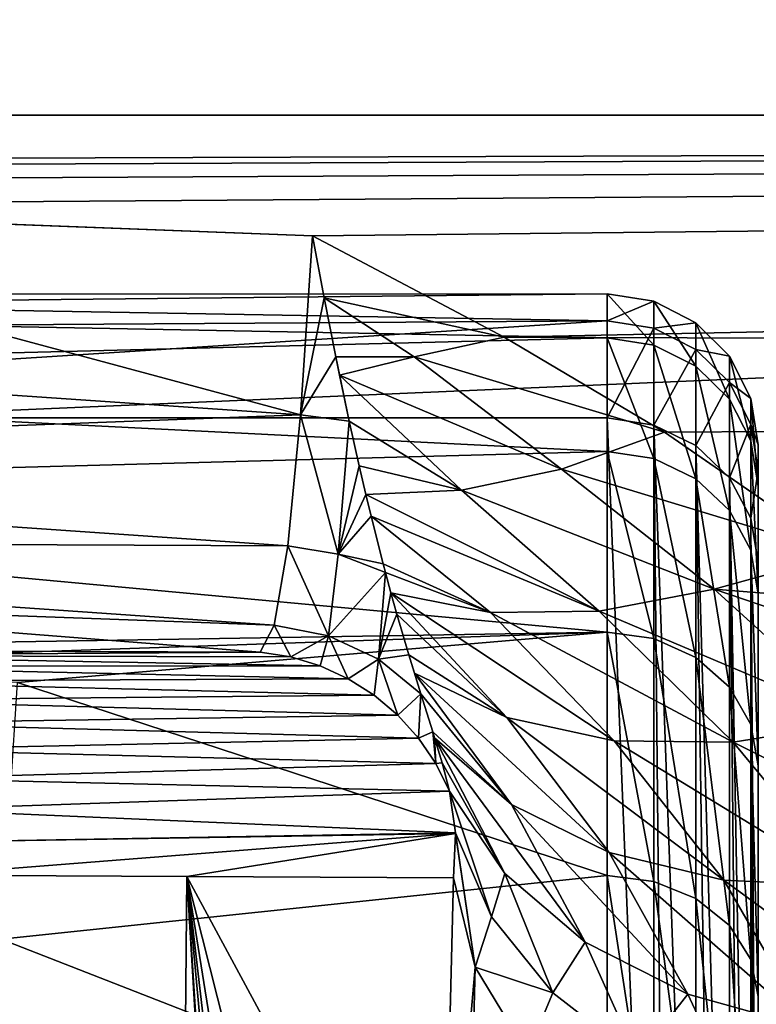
# Model space of a CAD drawing. Header units: millimetres. Extents: x -182 to 217, y -96 to 236.
# Tile 200 of 256: x -56.39 to -51.51, y 14.79 to 21.31. Entities that reach past the tile are written whole.
import ezdxf

# ---------------------------------------------------------------- set-up
doc = ezdxf.new("R2010")
doc.units = ezdxf.units.MM
doc.header["$LTSCALE"] = 52.148148
for name, color, linetype in [('1', 7, 'CONTINUOUS'), ('10', 7, 'CONTINUOUS'), ('14', 7, 'CONTINUOUS'), ('144', 7, 'CONTINUOUS'), ('17', 7, 'CONTINUOUS'), ('2', 7, 'CONTINUOUS'), ('27', 7, 'CONTINUOUS'), ('270', 7, 'CONTINUOUS'), ('271', 7, 'CONTINUOUS'), ('281', 7, 'CONTINUOUS'), ('282', 7, 'CONTINUOUS'), ('303', 7, 'CONTINUOUS'), ('593', 7, 'CONTINUOUS'), ('7', 7, 'CONTINUOUS')]:
    doc.layers.add(name, color=color, linetype=linetype)

msp = doc.modelspace()

# ---------------------------------------------------------------- linework, layer by layer
at = {"layer": '1', "color": 7, "linetype": 'CONTINUOUS', "true_color": 0xaaaaaa}
for points in [[(20, 13.821, -33.9316), (-170, 13.821, -33.9316), (20, 22.0273, -6.618), (20, 13.821, -33.9316)], [(20, 22.0273, -6.618), (-170, 13.821, -33.9316), (-170, 22.0273, -6.618), (20, 22.0273, -6.618)]]:
    msp.add_3dface(points, dxfattribs=at)
at = {"layer": '10', "color": 7, "linetype": 'CONTINUOUS', "true_color": 0xaaaaaa}
msp.add_3dface([(-54.7978, 17.1252, 21.7552), (-59.1215, 17.465, 21.1399), (-56.6369, 17.1328, 64.0801), (-54.7978, 17.1252, 21.7552)], dxfattribs=at)
at = {"layer": '14', "color": 7, "linetype": 'CONTINUOUS', "true_color": 0xaaaaaa}
for points in [[(-54.5309, 18.6956, 13.949), (-59.6879, 20.0811, 11.2139), (-62.6483, 19.25, 12.9604), (-54.5309, 18.6956, 13.949)], [(-54.452, 19.8809, 11.565), (-59.6879, 20.0811, 11.2139), (-54.5309, 18.6956, 13.949), (-54.452, 19.8809, 11.565)], [(-62.7052, 18.3878, 15.4714), (-54.5309, 18.6956, 13.949), (-62.6483, 19.25, 12.9604), (-62.7052, 18.3878, 15.4714)], [(-62.7052, 18.3878, 15.4714), (-54.6158, 17.8297, 16.4752), (-54.5309, 18.6956, 13.949), (-62.7052, 18.3878, 15.4714)], [(-62.7666, 17.8638, 18.0754), (-54.6158, 17.8297, 16.4752), (-62.7052, 18.3878, 15.4714), (-62.7666, 17.8638, 18.0754)], [(-62.7666, 17.8638, 18.0754), (-59.1215, 17.465, 21.1399), (-54.7053, 17.3029, 19.0932), (-62.7666, 17.8638, 18.0754)], [(-62.7666, 17.8638, 18.0754), (-54.7053, 17.3029, 19.0932), (-54.6158, 17.8297, 16.4752), (-62.7666, 17.8638, 18.0754)], [(-59.1215, 17.465, 21.1399), (-54.7978, 17.1252, 21.7552), (-54.7053, 17.3029, 19.0932), (-59.1215, 17.465, 21.1399)]]:
    msp.add_3dface(points, dxfattribs=at)
at = {"layer": '144', "color": 7, "linetype": 'CONTINUOUS', "true_color": 0xaaaaaa}
for points in [[(-52.191, 19.4477, 0.3613), (-52.191, 19.158, 3.3636), (-52.5, 19.4966, 0.3622), (-52.191, 19.4477, 0.3613)], [(-52.5, 19.4966, 0.3622), (-52.191, 19.158, 3.3636), (-52.5, 19.2062, 3.372), (-52.5, 19.4966, 0.3622)], [(-52.5, 19.3182, -2.6563), (-52.191, 19.4477, 0.3613), (-52.5, 19.4966, 0.3622), (-52.5, 19.3182, -2.6563)], [(-52.191, 19.2697, -2.6496), (-52.191, 19.4477, 0.3613), (-52.5, 19.3182, -2.6563), (-52.191, 19.2697, -2.6496)], [(-52.191, 19.158, 3.3636), (-52.191, 19.4477, 0.3613), (-51.912, 19.0179, 3.339), (-52.191, 19.158, 3.3636)], [(-52.191, 19.4477, 0.3613), (-52.191, 19.2697, -2.6496), (-51.912, 19.3055, 0.3587), (-52.191, 19.4477, 0.3613)], [(-51.912, 19.0179, 3.339), (-52.191, 19.4477, 0.3613), (-51.912, 19.3055, 0.3587), (-51.912, 19.0179, 3.339)], [(-52.5, 18.6753, -5.611), (-52.191, 19.2697, -2.6496), (-52.5, 19.3182, -2.6563), (-52.5, 18.6753, -5.611)], [(-51.912, 19.3055, 0.3587), (-52.191, 19.2697, -2.6496), (-51.912, 19.1288, -2.6303), (-51.912, 19.3055, 0.3587)], [(-51.912, 19.0179, 3.339), (-51.912, 19.3055, 0.3587), (-51.6906, 18.7997, 3.3007), (-51.912, 19.0179, 3.339)], [(-51.912, 19.3055, 0.3587), (-51.912, 19.1288, -2.6303), (-51.6906, 19.084, 0.3546), (-51.912, 19.3055, 0.3587)], [(-51.6906, 18.7997, 3.3007), (-51.912, 19.3055, 0.3587), (-51.6906, 19.084, 0.3546), (-51.6906, 18.7997, 3.3007)], [(-52.191, 19.2697, -2.6496), (-52.5, 18.6753, -5.611), (-52.191, 18.6284, -5.5969), (-52.191, 19.2697, -2.6496)], [(-52.191, 19.2697, -2.6496), (-52.191, 18.6284, -5.5969), (-51.912, 19.1288, -2.6303), (-52.191, 19.2697, -2.6496)], [(-52.191, 19.158, 3.3636), (-52.191, 18.4077, 6.285), (-52.5, 19.2062, 3.372), (-52.191, 19.158, 3.3636)], [(-52.5, 19.2062, 3.372), (-52.191, 18.4077, 6.285), (-52.5, 18.454, 6.3008), (-52.5, 19.2062, 3.372)], [(-52.191, 18.4077, 6.285), (-52.191, 19.158, 3.3636), (-51.912, 18.2731, 6.239), (-52.191, 18.4077, 6.285)], [(-51.912, 18.2731, 6.239), (-52.191, 19.158, 3.3636), (-51.912, 19.0179, 3.339), (-51.912, 18.2731, 6.239)], [(-51.912, 19.1288, -2.6303), (-52.191, 18.6284, -5.5969), (-51.912, 18.4922, -5.5559), (-51.912, 19.1288, -2.6303)], [(-51.912, 19.1288, -2.6303), (-51.912, 18.4922, -5.5559), (-51.6906, 18.9094, -2.6001), (-51.912, 19.1288, -2.6303)], [(-51.6906, 19.084, 0.3546), (-51.912, 19.1288, -2.6303), (-51.6906, 18.9094, -2.6001), (-51.6906, 19.084, 0.3546)], [(-51.6906, 18.7997, 3.3007), (-51.6906, 19.084, 0.3546), (-51.5487, 18.5248, 3.2524), (-51.6906, 18.7997, 3.3007)], [(-51.6906, 19.084, 0.3546), (-51.6906, 18.9094, -2.6001), (-51.5487, 18.8049, 0.3494), (-51.6906, 19.084, 0.3546)], [(-51.5487, 18.5248, 3.2524), (-51.6906, 19.084, 0.3546), (-51.5487, 18.8049, 0.3494), (-51.5487, 18.5248, 3.2524)], [(-51.912, 18.2731, 6.239), (-51.912, 19.0179, 3.339), (-51.6906, 18.0634, 6.1674), (-51.912, 18.2731, 6.239)], [(-51.6906, 18.0634, 6.1674), (-51.912, 19.0179, 3.339), (-51.6906, 18.7997, 3.3007), (-51.6906, 18.0634, 6.1674)], [(-51.6906, 18.9094, -2.6001), (-51.912, 18.4922, -5.5559), (-51.6906, 18.28, -5.4922), (-51.6906, 18.9094, -2.6001)], [(-51.6906, 18.9094, -2.6001), (-51.6906, 18.28, -5.4922), (-51.5487, 18.6328, -2.5621), (-51.6906, 18.9094, -2.6001)], [(-51.5487, 18.8049, 0.3494), (-51.6906, 18.9094, -2.6001), (-51.5487, 18.6328, -2.5621), (-51.5487, 18.8049, 0.3494)], [(-51.6906, 18.0634, 6.1674), (-51.6906, 18.7997, 3.3007), (-51.5487, 17.7992, 6.0772), (-51.6906, 18.0634, 6.1674)], [(-51.5487, 17.7992, 6.0772), (-51.6906, 18.7997, 3.3007), (-51.5487, 18.5248, 3.2524), (-51.5487, 17.7992, 6.0772)], [(-51.5, 18.4969, 0.3408), (-51.5, 18.2217, 3.1967), (-51.5487, 18.8049, 0.3494), (-51.5, 18.4969, 0.3408)], [(-51.5, 18.4969, 0.3408), (-51.5487, 18.8049, 0.3494), (-51.5487, 18.6328, -2.5621), (-51.5, 18.4969, 0.3408)], [(-51.5, 18.2217, 3.1967), (-51.5487, 18.5248, 3.2524), (-51.5487, 18.8049, 0.3494), (-51.5, 18.2217, 3.1967)], [(-51.5487, 18.6328, -2.5621), (-51.6906, 18.28, -5.4922), (-51.5487, 18.0127, -5.4119), (-51.5487, 18.6328, -2.5621)], [(-51.5, 18.3271, -2.5231), (-51.5, 18.4969, 0.3408), (-51.5487, 18.6328, -2.5621), (-51.5, 18.3271, -2.5231)], [(-51.5, 18.3271, -2.5231), (-51.5487, 18.6328, -2.5621), (-51.5487, 18.0127, -5.4119), (-51.5, 18.3271, -2.5231)], [(-51.5, 18.2217, 3.1967), (-51.5, 17.5084, 5.9756), (-51.5487, 18.5248, 3.2524), (-51.5, 18.2217, 3.1967)], [(-51.5, 17.5084, 5.9756), (-51.5487, 17.7992, 6.0772), (-51.5487, 18.5248, 3.2524), (-51.5, 17.5084, 5.9756)], [(-52.191, 18.4077, 6.285), (-52.191, 17.2147, 9.0552), (-52.5, 18.454, 6.3008), (-52.191, 18.4077, 6.285)], [(-52.5, 18.454, 6.3008), (-52.191, 17.2147, 9.0552), (-52.5, 17.258, 9.078), (-52.5, 18.454, 6.3008)], [(-52.191, 17.2147, 9.0552), (-52.191, 18.4077, 6.285), (-51.912, 17.0889, 8.989), (-52.191, 17.2147, 9.0552)], [(-51.912, 17.0889, 8.989), (-52.191, 18.4077, 6.285), (-51.912, 18.2731, 6.239), (-51.912, 17.0889, 8.989)], [(-51.5, 17.7176, -5.3232), (-51.5, 18.3271, -2.5231), (-51.5487, 18.0127, -5.4119), (-51.5, 17.7176, -5.3232)], [(-51.912, 17.0889, 8.989), (-51.912, 18.2731, 6.239), (-51.6906, 16.8928, 8.8859), (-51.912, 17.0889, 8.989)], [(-51.6906, 16.8928, 8.8859), (-51.912, 18.2731, 6.239), (-51.6906, 18.0634, 6.1674), (-51.6906, 16.8928, 8.8859)], [(-51.6906, 16.8928, 8.8859), (-51.6906, 18.0634, 6.1674), (-51.5487, 16.6457, 8.7559), (-51.6906, 16.8928, 8.8859)], [(-51.5487, 16.6457, 8.7559), (-51.6906, 18.0634, 6.1674), (-51.5487, 17.7992, 6.0772), (-51.5487, 16.6457, 8.7559)], [(-51.5, 17.5084, 5.9756), (-51.5, 16.3739, 8.6108), (-51.5487, 17.7992, 6.0772), (-51.5, 17.5084, 5.9756)], [(-51.5, 16.3739, 8.6108), (-51.5487, 16.6457, 8.7559), (-51.5487, 17.7992, 6.0772), (-51.5, 16.3739, 8.6108)], [(-52.191, 17.2147, 9.0552), (-52.191, 15.6078, 11.6077), (-52.5, 17.258, 9.078), (-52.191, 17.2147, 9.0552)], [(-52.5, 17.258, 9.078), (-52.191, 15.6078, 11.6077), (-52.5, 15.6471, 11.6369), (-52.5, 17.258, 9.078)], [(-52.191, 15.6078, 11.6077), (-52.191, 17.2147, 9.0552), (-51.912, 15.4937, 11.5229), (-52.191, 15.6078, 11.6077)], [(-51.912, 15.4937, 11.5229), (-52.191, 17.2147, 9.0552), (-51.912, 17.0889, 8.989), (-51.912, 15.4937, 11.5229)], [(-51.912, 15.4937, 11.5229), (-51.912, 17.0889, 8.989), (-51.6906, 15.3159, 11.3906), (-51.912, 15.4937, 11.5229)], [(-51.6906, 15.3159, 11.3906), (-51.912, 17.0889, 8.989), (-51.6906, 16.8928, 8.8859), (-51.6906, 15.3159, 11.3906)], [(-51.6906, 15.3159, 11.3906), (-51.6906, 16.8928, 8.8859), (-51.5487, 15.0919, 11.224), (-51.6906, 15.3159, 11.3906)], [(-51.5487, 15.0919, 11.224), (-51.6906, 16.8928, 8.8859), (-51.5487, 16.6457, 8.7559), (-51.5487, 15.0919, 11.224)], [(-51.5, 16.3739, 8.6108), (-51.5, 14.8457, 11.0388), (-51.5487, 16.6457, 8.7559), (-51.5, 16.3739, 8.6108)], [(-51.5, 14.8457, 11.0388), (-51.5487, 15.0919, 11.224), (-51.5487, 16.6457, 8.7559), (-51.5, 14.8457, 11.0388)], [(-52.191, 15.6078, 11.6077), (-52.191, 13.6256, 13.8811), (-52.5, 15.6471, 11.6369), (-52.191, 15.6078, 11.6077)], [(-52.5, 15.6471, 11.6369), (-52.191, 13.6256, 13.8811), (-52.5, 13.6599, 13.9161), (-52.5, 15.6471, 11.6369)], [(-52.191, 13.6256, 13.8811), (-52.191, 15.6078, 11.6077), (-51.912, 13.526, 13.7796), (-52.191, 13.6256, 13.8811)], [(-51.912, 13.526, 13.7796), (-52.191, 15.6078, 11.6077), (-51.912, 15.4937, 11.5229), (-51.912, 13.526, 13.7796)], [(-51.912, 13.526, 13.7796), (-51.912, 15.4937, 11.5229), (-51.6906, 13.3708, 13.6215), (-51.912, 13.526, 13.7796)], [(-51.6906, 13.3708, 13.6215), (-51.912, 15.4937, 11.5229), (-51.6906, 15.3159, 11.3906), (-51.6906, 13.3708, 13.6215)], [(-51.6906, 13.3708, 13.6215), (-51.6906, 15.3159, 11.3906), (-51.5487, 13.1752, 13.4223), (-51.6906, 13.3708, 13.6215)], [(-51.5487, 13.1752, 13.4223), (-51.6906, 15.3159, 11.3906), (-51.5487, 15.0919, 11.224), (-51.5487, 13.1752, 13.4223)], [(-51.5, 14.8457, 11.0388), (-51.5, 12.9604, 13.2015), (-51.5487, 15.0919, 11.224), (-51.5, 14.8457, 11.0388)], [(-51.5, 12.9604, 13.2015), (-51.5487, 13.1752, 13.4223), (-51.5487, 15.0919, 11.224), (-51.5, 12.9604, 13.2015)]]:
    msp.add_3dface(points, dxfattribs=at)
at = {"layer": '17', "color": 7, "linetype": 'CONTINUOUS', "true_color": 0xaaaaaa}
for points in [[(-53.5186, 15.6314, 23.8211), (-53.5954, 12.5136, 25.5797), (-53.3745, 15.0392, 22.9156), (-53.5186, 15.6314, 23.8211)], [(-53.3745, 15.0392, 22.9156), (-53.5954, 12.5136, 25.5797), (-53.4488, 12.0403, 24.6093), (-53.3745, 15.0392, 22.9156)], [(-53.0268, 14.4688, 22.0524), (-53.3745, 15.0392, 22.9156), (-53.4488, 12.0403, 24.6093), (-53.0268, 14.4688, 22.0524)]]:
    msp.add_3dface(points, dxfattribs=at)
at = {"layer": '2', "color": 7, "linetype": 'CONTINUOUS', "true_color": 0xaaaaaa}
for points in [[(20, 20.6782, 10.0704), (20, 21.9441, 6.8888), (-170, 20.6782, 10.0704), (20, 20.6782, 10.0704)], [(-170, 20.6782, 10.0704), (20, 21.9441, 6.8888), (-170, 21.9441, 6.8888), (-170, 20.6782, 10.0704)], [(20, 20.6782, 10.0704), (-170, 20.6782, 10.0704), (-74.9997, 20.3256, 10.7643), (20, 20.6782, 10.0704)], [(-69.9307, 20.2991, 10.8142), (20, 20.6782, 10.0704), (-74.9997, 20.3256, 10.7643), (-69.9307, 20.2991, 10.8142)], [(-64.8365, 20.2186, 10.9639), (20, 20.6782, 10.0704), (-69.9307, 20.2991, 10.8142), (-64.8365, 20.2186, 10.9639)], [(-59.6879, 20.0811, 11.2139), (20, 20.6782, 10.0704), (-64.8365, 20.2186, 10.9639), (-59.6879, 20.0811, 11.2139)], [(-54.452, 19.8809, 11.565), (20, 20.6782, 10.0704), (-59.6879, 20.0811, 11.2139), (-54.452, 19.8809, 11.565)], [(-53.1818, 19.2107, 12.647), (20, 20.6782, 10.0704), (-54.452, 19.8809, 11.565), (-53.1818, 19.2107, 12.647)], [(20, 18.954, 13.0287), (20, 20.6782, 10.0704), (-53.1818, 19.2107, 12.647), (20, 18.954, 13.0287)], [(-52.1216, 18.5813, 13.555), (20, 18.954, 13.0287), (-53.1818, 19.2107, 12.647), (-52.1216, 18.5813, 13.555)], [(-50.9511, 17.7736, 14.5979), (20, 18.954, 13.0287), (-52.1216, 18.5813, 13.555), (-50.9511, 17.7736, 14.5979)]]:
    msp.add_3dface(points, dxfattribs=at)
at = {"layer": '27', "color": 7, "linetype": 'CONTINUOUS', "true_color": 0xaaaaaa}
for points in [[(-137, 12.463, -26.2877), (-52.5, 11.111, -30.7877), (-133.4124, 18.6753, -5.611), (-137, 12.463, -26.2877)], [(-133.4124, 18.6753, -5.611), (-52.5, 11.111, -30.7877), (-73.2577, 13.9845, -21.2236), (-133.4124, 18.6753, -5.611)], [(-62.5, 18.6753, -5.611), (-62.5, 14.5662, -19.2877), (-52.5, 11.111, -30.7877), (-62.5, 18.6753, -5.611)], [(-52.5, 18.6753, -5.611), (-62.5, 18.6753, -5.611), (-52.5, 11.111, -30.7877), (-52.5, 18.6753, -5.611)]]:
    msp.add_3dface(points, dxfattribs=at)
at = {"layer": '270', "color": 7, "linetype": 'CONTINUOUS', "true_color": 0xaaaaaa}
for points in [[(-54.7978, 17.1252, 21.7552), (-56.6369, 17.1328, 64.0801), (-58.1499, 17.1027, 103.9254), (-54.7978, 17.1252, 21.7552)], [(-54.7978, 17.1252, 21.7552), (-58.1499, 17.1027, 103.9254), (-54.5962, 17.0934, 21.764), (-54.7978, 17.1252, 21.7552)], [(-58.1499, 17.1027, 103.9254), (-57.9409, 17.0332, 103.9345), (-54.4007, 17.0345, 21.7725), (-58.1499, 17.1027, 103.9254)], [(-54.5962, 17.0934, 21.764), (-58.1499, 17.1027, 103.9254), (-54.4007, 17.0345, 21.7725), (-54.5962, 17.0934, 21.764)], [(-54.4007, 17.0345, 21.7725), (-57.9409, 17.0332, 103.9345), (-54.2151, 16.9495, 21.7806), (-54.4007, 17.0345, 21.7725)], [(-57.9409, 17.0332, 103.9345), (-57.7444, 16.9338, 103.9432), (-54.2151, 16.9495, 21.7806), (-57.9409, 17.0332, 103.9345)], [(-54.2151, 16.9495, 21.7806), (-57.7444, 16.9338, 103.9432), (-54.0427, 16.8401, 21.7882), (-54.2151, 16.9495, 21.7806)], [(-57.7444, 16.9338, 103.9432), (-57.5646, 16.8067, 103.951), (-54.0427, 16.8401, 21.7882), (-57.7444, 16.9338, 103.9432)], [(-54.0427, 16.8401, 21.7882), (-57.5646, 16.8067, 103.951), (-53.8868, 16.7083, 21.795), (-54.0427, 16.8401, 21.7882)], [(-57.5646, 16.8067, 103.951), (-57.4053, 16.6545, 103.958), (-53.8868, 16.7083, 21.795), (-57.5646, 16.8067, 103.951)], [(-53.8868, 16.7083, 21.795), (-57.4053, 16.6545, 103.958), (-53.7503, 16.5565, 21.801), (-53.8868, 16.7083, 21.795)], [(-57.4053, 16.6545, 103.958), (-57.2701, 16.4807, 103.964), (-53.7503, 16.5565, 21.801), (-57.4053, 16.6545, 103.958)], [(-53.7503, 16.5565, 21.801), (-57.2701, 16.4807, 103.964), (-53.6356, 16.3875, 21.806), (-53.7503, 16.5565, 21.801)], [(-57.2701, 16.4807, 103.964), (-57.1617, 16.2888, 103.9688), (-53.6356, 16.3875, 21.806), (-57.2701, 16.4807, 103.964)], [(-57.1617, 16.2888, 103.9688), (-53.5449, 16.2044, 21.81), (-53.6356, 16.3875, 21.806), (-57.1617, 16.2888, 103.9688)], [(-57.1617, 16.2888, 103.9688), (-57.0826, 16.0832, 103.9723), (-53.5449, 16.2044, 21.81), (-57.1617, 16.2888, 103.9688)], [(-53.5449, 16.2044, 21.81), (-57.0826, 16.0832, 103.9723), (-53.5054, 15.9286, 22.8365), (-53.5449, 16.2044, 21.81)], [(-57.0826, 16.0832, 103.9723), (-57.0344, 15.8682, 103.9744), (-53.5054, 15.9286, 22.8365), (-57.0826, 16.0832, 103.9723)], [(-53.5054, 15.9286, 22.8365), (-57.0344, 15.8682, 103.9744), (-53.5052, 15.924, 22.8525), (-53.5054, 15.9286, 22.8365)], [(-57.0344, 15.8682, 103.9744), (-57.0182, 15.6484, 103.9752), (-53.5052, 15.924, 22.8525), (-57.0344, 15.8682, 103.9744)], [(-57.0182, 15.6484, 103.9752), (-55.2835, 15.6394, 64.2445), (-53.5052, 15.924, 22.8525), (-57.0182, 15.6484, 103.9752)], [(-55.2835, 15.6394, 64.2445), (-53.5186, 15.6314, 23.8211), (-53.5052, 15.924, 22.8525), (-55.2835, 15.6394, 64.2445)]]:
    msp.add_3dface(points, dxfattribs=at)
at = {"layer": '271', "color": 7, "linetype": 'CONTINUOUS', "true_color": 0xaaaaaa}
for points in [[(-54.452, 19.8809, 11.565), (-54.5309, 18.6956, 13.949), (-54.3747, 19.4698, 12.298), (-54.452, 19.8809, 11.565)], [(-54.3747, 19.4698, 12.298), (-54.5309, 18.6956, 13.949), (-54.2975, 19.0799, 13.0474), (-54.3747, 19.4698, 12.298)], [(-54.2975, 19.0799, 13.0474), (-54.5309, 18.6956, 13.949), (-54.2081, 18.6536, 13.9394), (-54.2975, 19.0799, 13.0474)], [(-54.2726, 18.9585, 13.2932), (-54.2975, 19.0799, 13.0474), (-54.2081, 18.6536, 13.9394), (-54.2726, 18.9585, 13.2932)], [(-54.5309, 18.6956, 13.949), (-54.6158, 17.8297, 16.4752), (-54.2808, 17.7745, 16.4749), (-54.5309, 18.6956, 13.949)], [(-54.2081, 18.6536, 13.9394), (-54.5309, 18.6956, 13.949), (-54.2808, 17.7745, 16.4749), (-54.2081, 18.6536, 13.9394)], [(-54.1424, 18.3592, 14.6081), (-54.2081, 18.6536, 13.9394), (-54.2808, 17.7745, 16.4749), (-54.1424, 18.3592, 14.6081)], [(-54.0981, 18.1688, 15.0679), (-54.1424, 18.3592, 14.6081), (-54.2808, 17.7745, 16.4749), (-54.0981, 18.1688, 15.0679)], [(-54.0637, 18.0261, 15.4279), (-54.0981, 18.1688, 15.0679), (-54.2808, 17.7745, 16.4749), (-54.0637, 18.0261, 15.4279)], [(-53.9834, 17.7089, 16.2831), (-54.0637, 18.0261, 15.4279), (-54.2808, 17.7745, 16.4749), (-53.9834, 17.7089, 16.2831)], [(-54.6158, 17.8297, 16.4752), (-54.7053, 17.3029, 19.0932), (-54.3469, 17.233, 19.0995), (-54.6158, 17.8297, 16.4752)], [(-54.2808, 17.7745, 16.4749), (-54.6158, 17.8297, 16.4752), (-54.3469, 17.233, 19.0995), (-54.2808, 17.7745, 16.4749)], [(-53.9682, 17.6515, 16.4468), (-54.2808, 17.7745, 16.4749), (-54.3469, 17.233, 19.0995), (-53.9682, 17.6515, 16.4468)], [(-53.9682, 17.6515, 16.4468), (-53.9834, 17.7089, 16.2831), (-54.2808, 17.7745, 16.4749), (-53.9682, 17.6515, 16.4468)], [(-54.0156, 17.0793, 19.0936), (-53.9682, 17.6515, 16.4468), (-54.3469, 17.233, 19.0995), (-54.0156, 17.0793, 19.0936)], [(-53.9323, 17.518, 16.8396), (-53.9682, 17.6515, 16.4468), (-54.0156, 17.0793, 19.0936), (-53.9323, 17.518, 16.8396)], [(-53.893, 17.3769, 17.2741), (-53.9323, 17.518, 16.8396), (-54.0156, 17.0793, 19.0936), (-53.893, 17.3769, 17.2741)], [(-53.8145, 17.1085, 18.1616), (-53.893, 17.3769, 17.2741), (-54.0156, 17.0793, 19.0936), (-53.8145, 17.1085, 18.1616)], [(-54.7053, 17.3029, 19.0932), (-54.7978, 17.1252, 21.7552), (-54.5962, 17.0934, 21.764), (-54.7053, 17.3029, 19.0932)], [(-54.7053, 17.3029, 19.0932), (-54.5962, 17.0934, 21.764), (-54.3469, 17.233, 19.0995), (-54.7053, 17.3029, 19.0932)], [(-54.5962, 17.0934, 21.764), (-54.4007, 17.0345, 21.7725), (-54.3469, 17.233, 19.0995), (-54.5962, 17.0934, 21.764)], [(-54.4007, 17.0345, 21.7725), (-54.2151, 16.9495, 21.7806), (-54.3469, 17.233, 19.0995), (-54.4007, 17.0345, 21.7725)], [(-54.2151, 16.9495, 21.7806), (-54.0156, 17.0793, 19.0936), (-54.3469, 17.233, 19.0995), (-54.2151, 16.9495, 21.7806)], [(-54.2151, 16.9495, 21.7806), (-54.0427, 16.8401, 21.7882), (-54.0156, 17.0793, 19.0936), (-54.2151, 16.9495, 21.7806)], [(-54.0427, 16.8401, 21.7882), (-53.8868, 16.7083, 21.795), (-54.0156, 17.0793, 19.0936), (-54.0427, 16.8401, 21.7882)], [(-53.7346, 16.8496, 19.1038), (-53.8145, 17.1085, 18.1616), (-54.0156, 17.0793, 19.0936), (-53.7346, 16.8496, 19.1038)], [(-53.8868, 16.7083, 21.795), (-53.7346, 16.8496, 19.1038), (-54.0156, 17.0793, 19.0936), (-53.8868, 16.7083, 21.795)], [(-53.7769, 16.9853, 18.5989), (-53.8145, 17.1085, 18.1616), (-53.7346, 16.8496, 19.1038), (-53.7769, 16.9853, 18.5989)], [(-53.8868, 16.7083, 21.795), (-53.7503, 16.5565, 21.801), (-53.7346, 16.8496, 19.1038), (-53.8868, 16.7083, 21.795)], [(-53.7346, 16.8496, 19.1038), (-53.7503, 16.5565, 21.801), (-53.6553, 16.598, 20.1081), (-53.7346, 16.8496, 19.1038)], [(-53.7503, 16.5565, 21.801), (-53.6356, 16.3875, 21.806), (-53.6553, 16.598, 20.1081), (-53.7503, 16.5565, 21.801)], [(-53.6553, 16.598, 20.1081), (-53.6356, 16.3875, 21.806), (-53.6431, 16.5588, 20.2719), (-53.6553, 16.598, 20.1081)], [(-53.6431, 16.5588, 20.2719), (-53.6356, 16.3875, 21.806), (-53.5932, 16.3923, 20.9846), (-53.6431, 16.5588, 20.2719)], [(-53.6356, 16.3875, 21.806), (-53.5449, 16.2044, 21.81), (-53.5932, 16.3923, 20.9846), (-53.6356, 16.3875, 21.806)]]:
    msp.add_3dface(points, dxfattribs=at)
at = {"layer": '281', "color": 7, "linetype": 'CONTINUOUS', "true_color": 0xaaaaaa}
for points in [[(-53.5449, 16.2044, 21.81), (-53.5054, 15.9286, 22.8365), (-53.2665, 15.373, 22.0289), (-53.5449, 16.2044, 21.81)], [(-53.5449, 16.2044, 21.81), (-53.2665, 15.373, 22.0289), (-53.1786, 15.6593, 20.9907), (-53.5449, 16.2044, 21.81)], [(-53.5186, 15.6314, 23.8211), (-53.3745, 15.0392, 22.9156), (-53.5052, 15.924, 22.8525), (-53.5186, 15.6314, 23.8211)], [(-53.3745, 15.0392, 22.9156), (-53.5054, 15.9286, 22.8365), (-53.5052, 15.924, 22.8525), (-53.3745, 15.0392, 22.9156)], [(-53.5054, 15.9286, 22.8365), (-53.3745, 15.0392, 22.9156), (-53.2665, 15.373, 22.0289), (-53.5054, 15.9286, 22.8365)], [(-53.2665, 15.373, 22.0289), (-52.8603, 14.87, 21.2548), (-53.1786, 15.6593, 20.9907), (-53.2665, 15.373, 22.0289)], [(-53.1786, 15.6593, 20.9907), (-52.8603, 14.87, 21.2548), (-52.6462, 15.2067, 20.2069), (-53.1786, 15.6593, 20.9907)], [(-53.2665, 15.373, 22.0289), (-53.3745, 15.0392, 22.9156), (-52.8603, 14.87, 21.2548), (-53.2665, 15.373, 22.0289)], [(-52.8603, 14.87, 21.2548), (-52.2996, 14.4356, 20.5378), (-52.6462, 15.2067, 20.2069), (-52.8603, 14.87, 21.2548)], [(-52.6462, 15.2067, 20.2069), (-52.2996, 14.4356, 20.5378), (-51.9658, 14.8618, 19.4853), (-52.6462, 15.2067, 20.2069)], [(-53.3745, 15.0392, 22.9156), (-53.0268, 14.4688, 22.0524), (-52.8603, 14.87, 21.2548), (-53.3745, 15.0392, 22.9156)], [(-52.8603, 14.87, 21.2548), (-53.0268, 14.4688, 22.0524), (-52.2996, 14.4356, 20.5378), (-52.8603, 14.87, 21.2548)], [(-52.2996, 14.4356, 20.5378), (-51.6018, 14.0833, 19.9004), (-51.9658, 14.8618, 19.4853), (-52.2996, 14.4356, 20.5378)], [(-51.9658, 14.8618, 19.4853), (-51.6018, 14.0833, 19.9004), (-51.1603, 14.6365, 18.8504), (-51.9658, 14.8618, 19.4853)]]:
    msp.add_3dface(points, dxfattribs=at)
at = {"layer": '282', "color": 7, "linetype": 'CONTINUOUS', "true_color": 0xaaaaaa}
for points in [[(-53.1818, 19.2107, 12.647), (-54.452, 19.8809, 11.565), (-54.3747, 19.4698, 12.298), (-53.1818, 19.2107, 12.647)], [(-53.1818, 19.2107, 12.647), (-54.3747, 19.4698, 12.298), (-53.7792, 19.0802, 12.9128), (-53.1818, 19.2107, 12.647)], [(-54.3747, 19.4698, 12.298), (-54.2975, 19.0799, 13.0474), (-53.7792, 19.0802, 12.9128), (-54.3747, 19.4698, 12.298)], [(-52.1216, 18.5813, 13.555), (-53.1818, 19.2107, 12.647), (-53.7792, 19.0802, 12.9128), (-52.1216, 18.5813, 13.555)], [(-54.2975, 19.0799, 13.0474), (-54.2726, 18.9585, 13.2932), (-53.7792, 19.0802, 12.9128), (-54.2975, 19.0799, 13.0474)], [(-53.7792, 19.0802, 12.9128), (-54.2726, 18.9585, 13.2932), (-52.8021, 18.3361, 13.9981), (-53.7792, 19.0802, 12.9128)], [(-52.1216, 18.5813, 13.555), (-53.7792, 19.0802, 12.9128), (-52.8021, 18.3361, 13.9981), (-52.1216, 18.5813, 13.555)], [(-54.2726, 18.9585, 13.2932), (-54.2081, 18.6536, 13.9394), (-53.4646, 18.1964, 14.5084), (-54.2726, 18.9585, 13.2932)], [(-52.8021, 18.3361, 13.9981), (-54.2726, 18.9585, 13.2932), (-53.4646, 18.1964, 14.5084), (-52.8021, 18.3361, 13.9981)], [(-54.2081, 18.6536, 13.9394), (-54.1424, 18.3592, 14.6081), (-53.4646, 18.1964, 14.5084), (-54.2081, 18.6536, 13.9394)], [(-50.9511, 17.7736, 14.5979), (-52.1216, 18.5813, 13.555), (-52.8021, 18.3361, 13.9981), (-50.9511, 17.7736, 14.5979)], [(-54.1424, 18.3592, 14.6081), (-54.0981, 18.1688, 15.0679), (-53.4646, 18.1964, 14.5084), (-54.1424, 18.3592, 14.6081)], [(-52.8021, 18.3361, 13.9981), (-53.4646, 18.1964, 14.5084), (-51.7908, 17.5411, 15.0081), (-52.8021, 18.3361, 13.9981)], [(-50.9511, 17.7736, 14.5979), (-52.8021, 18.3361, 13.9981), (-51.7908, 17.5411, 15.0081), (-50.9511, 17.7736, 14.5979)], [(-53.4646, 18.1964, 14.5084), (-54.0981, 18.1688, 15.0679), (-52.5537, 17.3975, 15.5561), (-53.4646, 18.1964, 14.5084)], [(-51.7908, 17.5411, 15.0081), (-53.4646, 18.1964, 14.5084), (-52.5537, 17.3975, 15.5561), (-51.7908, 17.5411, 15.0081)], [(-54.0981, 18.1688, 15.0679), (-54.0637, 18.0261, 15.4279), (-52.5537, 17.3975, 15.5561), (-54.0981, 18.1688, 15.0679)], [(-54.0637, 18.0261, 15.4279), (-53.9834, 17.7089, 16.2831), (-53.2736, 17.3882, 16.1764), (-54.0637, 18.0261, 15.4279)], [(-52.5537, 17.3975, 15.5561), (-54.0637, 18.0261, 15.4279), (-53.2736, 17.3882, 16.1764), (-52.5537, 17.3975, 15.5561)], [(-50.5297, 17.4412, 14.9935), (-50.9511, 17.7736, 14.5979), (-51.7908, 17.5411, 15.0081), (-50.5297, 17.4412, 14.9935)], [(-53.9834, 17.7089, 16.2831), (-53.9682, 17.6515, 16.4468), (-53.2736, 17.3882, 16.1764), (-53.9834, 17.7089, 16.2831)], [(-53.9682, 17.6515, 16.4468), (-53.9323, 17.518, 16.8396), (-53.2736, 17.3882, 16.1764), (-53.9682, 17.6515, 16.4468)], [(-51.7908, 17.5411, 15.0081), (-52.5537, 17.3975, 15.5561), (-50.8237, 16.6631, 15.9903), (-51.7908, 17.5411, 15.0081)], [(-49.92, 16.9037, 15.597), (-50.5297, 17.4412, 14.9935), (-51.7908, 17.5411, 15.0081), (-49.92, 16.9037, 15.597)], [(-49.92, 16.9037, 15.597), (-51.7908, 17.5411, 15.0081), (-50.8237, 16.6631, 15.9903), (-49.92, 16.9037, 15.597)], [(-53.9323, 17.518, 16.8396), (-53.893, 17.3769, 17.2741), (-53.1639, 16.6917, 17.8498), (-53.9323, 17.518, 16.8396)], [(-53.2736, 17.3882, 16.1764), (-53.9323, 17.518, 16.8396), (-52.4536, 16.5387, 17.1528), (-53.2736, 17.3882, 16.1764)], [(-52.4536, 16.5387, 17.1528), (-53.9323, 17.518, 16.8396), (-53.1639, 16.6917, 17.8498), (-52.4536, 16.5387, 17.1528)], [(-53.893, 17.3769, 17.2741), (-53.8145, 17.1085, 18.1616), (-53.1639, 16.6917, 17.8498), (-53.893, 17.3769, 17.2741)], [(-52.5537, 17.3975, 15.5561), (-53.2736, 17.3882, 16.1764), (-51.6653, 16.5291, 16.5264), (-52.5537, 17.3975, 15.5561)], [(-51.6653, 16.5291, 16.5264), (-53.2736, 17.3882, 16.1764), (-52.4536, 16.5387, 17.1528), (-51.6653, 16.5291, 16.5264)], [(-50.8237, 16.6631, 15.9903), (-52.5537, 17.3975, 15.5561), (-51.6653, 16.5291, 16.5264), (-50.8237, 16.6631, 15.9903)], [(-53.8145, 17.1085, 18.1616), (-53.7769, 16.9853, 18.5989), (-53.1639, 16.6917, 17.8498), (-53.8145, 17.1085, 18.1616)], [(-53.7769, 16.9853, 18.5989), (-53.7346, 16.8496, 19.1038), (-53.1335, 16.1165, 19.4784), (-53.7769, 16.9853, 18.5989)], [(-53.1639, 16.6917, 17.8498), (-53.7769, 16.9853, 18.5989), (-52.4878, 15.7994, 18.7286), (-53.1639, 16.6917, 17.8498)], [(-52.4878, 15.7994, 18.7286), (-53.7769, 16.9853, 18.5989), (-53.1335, 16.1165, 19.4784), (-52.4878, 15.7994, 18.7286)], [(-53.7346, 16.8496, 19.1038), (-53.6553, 16.598, 20.1081), (-53.1335, 16.1165, 19.4784), (-53.7346, 16.8496, 19.1038)], [(-52.4536, 16.5387, 17.1528), (-53.1639, 16.6917, 17.8498), (-51.727, 15.6172, 18.0449), (-52.4536, 16.5387, 17.1528)], [(-51.727, 15.6172, 18.0449), (-53.1639, 16.6917, 17.8498), (-52.4878, 15.7994, 18.7286), (-51.727, 15.6172, 18.0449)], [(-50.8237, 16.6631, 15.9903), (-51.6653, 16.5291, 16.5264), (-49.9636, 15.6776, 16.9635), (-50.8237, 16.6631, 15.9903)], [(-53.6553, 16.598, 20.1081), (-53.6431, 16.5588, 20.2719), (-53.1335, 16.1165, 19.4784), (-53.6553, 16.598, 20.1081)], [(-53.6431, 16.5588, 20.2719), (-53.5932, 16.3923, 20.9846), (-53.1786, 15.6593, 20.9907), (-53.6431, 16.5588, 20.2719)], [(-53.6431, 16.5588, 20.2719), (-53.1786, 15.6593, 20.9907), (-52.6462, 15.2067, 20.2069), (-53.6431, 16.5588, 20.2719)], [(-53.6431, 16.5588, 20.2719), (-52.6462, 15.2067, 20.2069), (-53.1335, 16.1165, 19.4784), (-53.6431, 16.5588, 20.2719)], [(-51.6653, 16.5291, 16.5264), (-52.4536, 16.5387, 17.1528), (-50.8761, 15.5762, 17.4499), (-51.6653, 16.5291, 16.5264)], [(-50.8761, 15.5762, 17.4499), (-52.4536, 16.5387, 17.1528), (-51.727, 15.6172, 18.0449), (-50.8761, 15.5762, 17.4499)], [(-49.9636, 15.6776, 16.9635), (-51.6653, 16.5291, 16.5264), (-50.8761, 15.5762, 17.4499), (-49.9636, 15.6776, 16.9635)], [(-53.5932, 16.3923, 20.9846), (-53.5449, 16.2044, 21.81), (-53.1786, 15.6593, 20.9907), (-53.5932, 16.3923, 20.9846)], [(-52.6462, 15.2067, 20.2069), (-51.9658, 14.8618, 19.4853), (-53.1335, 16.1165, 19.4784), (-52.6462, 15.2067, 20.2069)], [(-51.9658, 14.8618, 19.4853), (-52.4878, 15.7994, 18.7286), (-53.1335, 16.1165, 19.4784), (-51.9658, 14.8618, 19.4853)], [(-51.9658, 14.8618, 19.4853), (-51.1603, 14.6365, 18.8504), (-52.4878, 15.7994, 18.7286), (-51.9658, 14.8618, 19.4853)], [(-51.1603, 14.6365, 18.8504), (-51.727, 15.6172, 18.0449), (-52.4878, 15.7994, 18.7286), (-51.1603, 14.6365, 18.8504)], [(-51.1603, 14.6365, 18.8504), (-50.2572, 14.5384, 18.3237), (-51.727, 15.6172, 18.0449), (-51.1603, 14.6365, 18.8504)], [(-50.2572, 14.5384, 18.3237), (-50.8761, 15.5762, 17.4499), (-51.727, 15.6172, 18.0449), (-50.2572, 14.5384, 18.3237)]]:
    msp.add_3dface(points, dxfattribs=at)
at = {"layer": '303', "color": 7, "linetype": 'CONTINUOUS', "true_color": 0xaaaaaa}
for points in [[(-52.5, 18.6753, -5.611), (-52.5, 11.111, -30.7877), (-52.1908, 11.0641, -30.7736), (-52.5, 18.6753, -5.611)], [(-52.191, 18.6284, -5.5969), (-52.5, 18.6753, -5.611), (-52.1908, 11.0641, -30.7736), (-52.191, 18.6284, -5.5969)], [(-51.912, 18.4922, -5.5559), (-52.191, 18.6284, -5.5969), (-51.912, 10.9279, -30.7327), (-51.912, 18.4922, -5.5559)], [(-52.191, 18.6284, -5.5969), (-52.1908, 11.0641, -30.7736), (-52.1153, 11.0373, -30.7656), (-52.191, 18.6284, -5.5969)], [(-52.191, 18.6284, -5.5969), (-52.1153, 11.0373, -30.7656), (-51.912, 10.9279, -30.7327), (-52.191, 18.6284, -5.5969)], [(-51.6906, 18.28, -5.4922), (-51.912, 18.4922, -5.5559), (-51.6907, 10.7159, -30.669), (-51.6906, 18.28, -5.4922)], [(-51.912, 18.4922, -5.5559), (-51.912, 10.9279, -30.7327), (-51.8037, 10.8407, -30.7065), (-51.912, 18.4922, -5.5559)], [(-51.912, 18.4922, -5.5559), (-51.8037, 10.8407, -30.7065), (-51.6907, 10.7159, -30.669), (-51.912, 18.4922, -5.5559)], [(-51.6906, 18.28, -5.4922), (-51.6907, 10.7159, -30.669), (-51.6148, 10.5988, -30.6338), (-51.6906, 18.28, -5.4922)], [(-51.5487, 18.0127, -5.4119), (-51.6906, 18.28, -5.4922), (-51.5488, 10.4488, -30.5888), (-51.5487, 18.0127, -5.4119)], [(-51.6906, 18.28, -5.4922), (-51.6148, 10.5988, -30.6338), (-51.5488, 10.4488, -30.5888), (-51.6906, 18.28, -5.4922)], [(-51.5248, 10.3655, -30.5637), (-51.5487, 18.0127, -5.4119), (-51.5488, 10.4488, -30.5888), (-51.5248, 10.3655, -30.5637)], [(-51.5, 10.1533, -30.5), (-51.5, 17.7176, -5.3232), (-51.5487, 18.0127, -5.4119), (-51.5, 10.1533, -30.5)], [(-51.5, 10.1533, -30.5), (-51.5487, 18.0127, -5.4119), (-51.5248, 10.3655, -30.5637), (-51.5, 10.1533, -30.5)]]:
    msp.add_3dface(points, dxfattribs=at)
at = {"layer": '593', "color": 7, "linetype": 'CONTINUOUS', "true_color": 0xaaaaaa}
for points in [[(-52.5, 19.3182, -2.6563), (-52.5, 19.4966, 0.3622), (-62.5, 19.4927, -0.5318), (-52.5, 19.3182, -2.6563)], [(-52.5, 19.4966, 0.3622), (-52.5, 19.2062, 3.372), (-62.5, 19.3926, 2.0441), (-52.5, 19.4966, 0.3622)], [(-52.5, 19.4966, 0.3622), (-62.5, 19.3926, 2.0441), (-62.5, 19.4927, -0.5318), (-52.5, 19.4966, 0.3622)], [(-52.5, 19.3182, -2.6563), (-62.5, 19.4927, -0.5318), (-62.5, 19.2523, -3.0985), (-52.5, 19.3182, -2.6563)], [(-52.5, 19.2062, 3.372), (-62.5, 18.9535, 4.5843), (-62.5, 19.3926, 2.0441), (-52.5, 19.2062, 3.372)], [(-62.5, 18.6753, -5.611), (-52.5, 18.6753, -5.611), (-52.5, 19.3182, -2.6563), (-62.5, 18.6753, -5.611)], [(-62.5, 18.6753, -5.611), (-52.5, 19.3182, -2.6563), (-62.5, 19.2523, -3.0985), (-62.5, 18.6753, -5.611)], [(-52.5, 19.2062, 3.372), (-52.5, 18.454, 6.3008), (-62.5, 18.9535, 4.5843), (-52.5, 19.2062, 3.372)], [(-52.5, 18.454, 6.3008), (-62.5, 18.1831, 7.0444), (-62.5, 18.9535, 4.5843), (-52.5, 18.454, 6.3008)], [(-52.5, 18.454, 6.3008), (-52.5, 17.258, 9.078), (-62.5, 18.1831, 7.0444), (-52.5, 18.454, 6.3008)], [(-52.5, 17.258, 9.078), (-62.5, 17.095, 9.3814), (-62.5, 18.1831, 7.0444), (-52.5, 17.258, 9.078)], [(-62.5, 17.095, 9.3814), (-52.5, 17.258, 9.078), (-59.4702, 17.0192, 9.5182), (-62.5, 17.095, 9.3814)], [(-52.5, 17.258, 9.078), (-56.4047, 16.925, 9.6848), (-59.4702, 17.0192, 9.5182), (-52.5, 17.258, 9.078)], [(-52.5, 17.258, 9.078), (-52.5, 15.6471, 11.6369), (-56.4047, 16.925, 9.6848), (-52.5, 17.258, 9.078)], [(-52.5, 15.6471, 11.6369), (-56.5138, 15.2256, 12.1832), (-56.4047, 16.925, 9.6848), (-52.5, 15.6471, 11.6369)], [(-52.5, 15.6471, 11.6369), (-52.5, 13.6599, 13.9161), (-56.5138, 15.2256, 12.1832), (-52.5, 15.6471, 11.6369)], [(-52.5, 13.6599, 13.9161), (-56.6101, 13.1611, 14.3887), (-56.5138, 15.2256, 12.1832), (-52.5, 13.6599, 13.9161)]]:
    msp.add_3dface(points, dxfattribs=at)
at = {"layer": '7', "color": 7, "linetype": 'CONTINUOUS', "true_color": 0xaaaaaa}
for points in [[(-57.0337, -5.2019, 104.3308), (-55.4853, -6.4148, 68.8647), (-57.0182, 15.6484, 103.9752), (-57.0337, -5.2019, 104.3308)], [(-57.0182, 15.6484, 103.9752), (-55.4853, -6.4148, 68.8647), (-55.2835, 15.6394, 64.2445), (-57.0182, 15.6484, 103.9752)], [(-55.4853, -6.4148, 68.8647), (-53.8902, -7.6662, 32.3313), (-55.2835, 15.6394, 64.2445), (-55.4853, -6.4148, 68.8647)], [(-53.5954, 12.5136, 25.5797), (-53.5186, 15.6314, 23.8211), (-55.2835, 15.6394, 64.2445), (-53.5954, 12.5136, 25.5797)], [(-53.6547, 9.1975, 26.9377), (-53.5954, 12.5136, 25.5797), (-55.2835, 15.6394, 64.2445), (-53.6547, 9.1975, 26.9377)], [(-53.6955, 5.7377, 27.872), (-53.6547, 9.1975, 26.9377), (-55.2835, 15.6394, 64.2445), (-53.6955, 5.7377, 27.872)], [(-53.7171, 2.1883, 28.3678), (-53.6955, 5.7377, 27.872), (-55.2835, 15.6394, 64.2445), (-53.7171, 2.1883, 28.3678)], [(-53.7193, -1.3953, 28.4174), (-53.7171, 2.1883, 28.3678), (-55.2835, 15.6394, 64.2445), (-53.7193, -1.3953, 28.4174)], [(-53.7795, -7.895, 29.7953), (-53.7193, -1.3953, 28.4174), (-55.2835, 15.6394, 64.2445), (-53.7795, -7.895, 29.7953)], [(-53.8902, -7.6662, 32.3313), (-53.7795, -7.895, 29.7953), (-55.2835, 15.6394, 64.2445), (-53.8902, -7.6662, 32.3313)]]:
    msp.add_3dface(points, dxfattribs=at)

doc.saveas('drawing.dxf')
